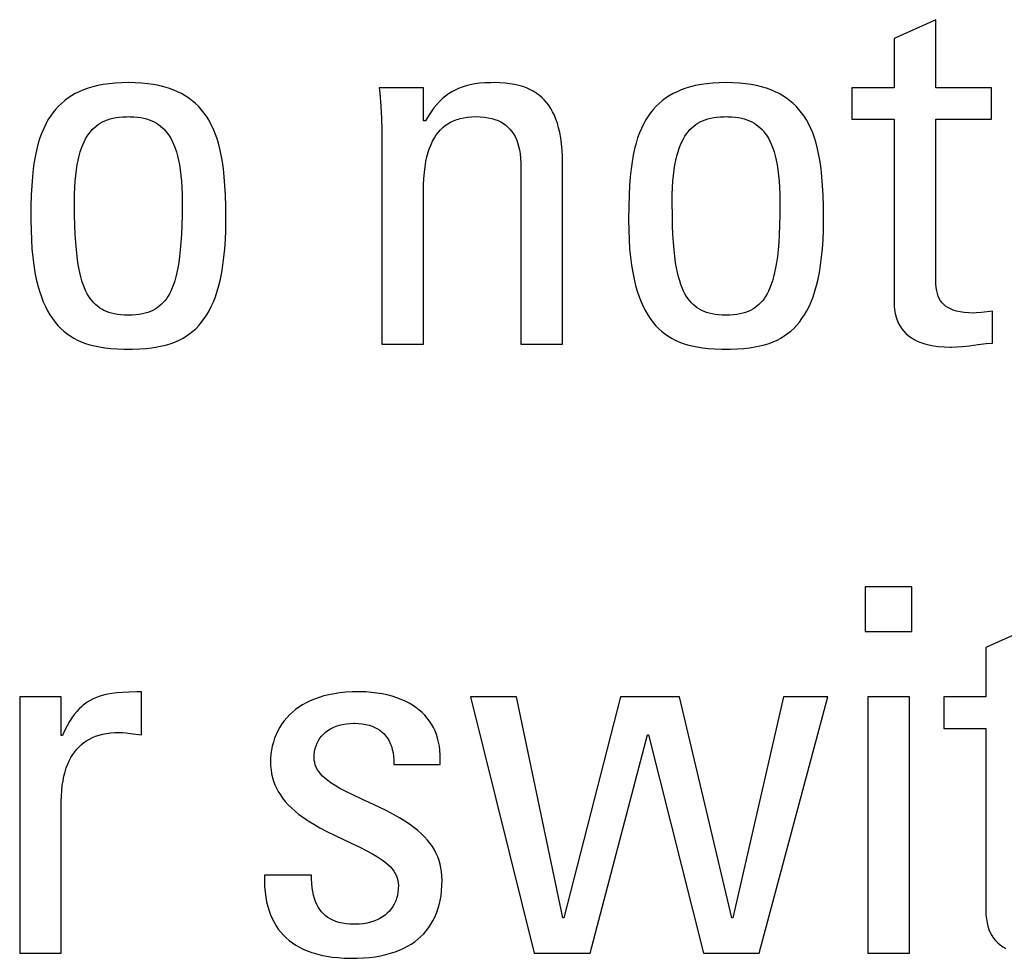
# Model space of a CAD drawing. Header units: millimetres. Extents: x -71 to 747, y -184 to 606.
# Tile 55 of 97: x 271.32 to 275.77, y 211.5 to 215.74. Entities that reach past the tile are written whole.
import ezdxf

# ---------------------------------------------------------------- set-up
doc = ezdxf.new("R2010")
doc.units = ezdxf.units.MM
doc.header["$LTSCALE"] = 30.734
doc.layers.get('0').update_dxf_attribs({"linetype": 'CONTINUOUS'})

msp = doc.modelspace()

# ---------------------------------------------------------------- linework, layer by layer
at = {"color": 7}
for p, q in [((275.4557, 215.738), (275.2676, 215.6532)), ((275.4557, 215.4308), (275.4557, 215.738)), ((275.2676, 215.6532), (275.2676, 215.4308)), ((271.5877, 215.4128), (271.5696, 215.4039)), ((271.6069, 215.4209), (271.5877, 215.4128)), ((271.6273, 215.4282), (271.6069, 215.4209)), ((271.6488, 215.4347), (271.6273, 215.4282)), ((271.6717, 215.4403), (271.6488, 215.4347)), ((271.696, 215.445), (271.6717, 215.4403)), ((271.7218, 215.4487), (271.696, 215.445)), ((271.7492, 215.4514), (271.7218, 215.4487)), ((271.7783, 215.4531), (271.7492, 215.4514)), ((271.8092, 215.4537), (271.7783, 215.4531)), ((271.8401, 215.4531), (271.8092, 215.4537)), ((271.8692, 215.4514), (271.8401, 215.4531)), ((271.8966, 215.4487), (271.8692, 215.4514)), ((271.9224, 215.445), (271.8966, 215.4487)), ((271.9467, 215.4403), (271.9224, 215.445)), ((271.9696, 215.4347), (271.9467, 215.4403)), ((271.9911, 215.4282), (271.9696, 215.4347)), ((272.0115, 215.4209), (271.9911, 215.4282)), ((272.0307, 215.4128), (272.0115, 215.4209)), ((272.0488, 215.4039), (272.0307, 215.4128)), ((273.1421, 215.4308), (272.9426, 215.4308)), ((272.9426, 215.4308), (272.9445, 215.4075)), ((273.1421, 215.2817), (273.1421, 215.4308)), ((273.2695, 215.4121), (273.2551, 215.403)), ((273.2845, 215.4202), (273.2695, 215.4121)), ((273.3002, 215.4274), (273.2845, 215.4202)), ((273.3168, 215.4337), (273.3002, 215.4274)), ((273.3344, 215.4392), (273.3168, 215.4337)), ((273.3532, 215.4438), (273.3344, 215.4392)), ((273.3734, 215.4476), (273.3532, 215.4438)), ((273.3954, 215.4505), (273.3734, 215.4476)), ((273.4194, 215.4525), (273.3954, 215.4505)), ((273.446, 215.4535), (273.4194, 215.4525)), ((273.4609, 215.4537), (273.446, 215.4535)), ((273.4865, 215.4531), (273.4609, 215.4537)), ((273.5103, 215.4515), (273.4865, 215.4531)), ((273.5325, 215.4489), (273.5103, 215.4515)), ((273.5532, 215.4453), (273.5325, 215.4489)), ((273.5725, 215.4409), (273.5532, 215.4453)), ((273.5905, 215.4356), (273.5725, 215.4409)), ((273.6073, 215.4295), (273.5905, 215.4356)), ((273.6231, 215.4225), (273.6073, 215.4295)), ((273.6378, 215.4148), (273.6231, 215.4225)), ((273.6448, 215.4106), (273.6378, 215.4148)), ((273.6516, 215.4063), (273.6448, 215.4106)), ((274.2872, 215.4128), (274.2691, 215.4039)), ((274.3064, 215.4209), (274.2872, 215.4128)), ((274.3268, 215.4282), (274.3064, 215.4209)), ((274.3483, 215.4347), (274.3268, 215.4282)), ((274.3712, 215.4403), (274.3483, 215.4347)), ((274.3955, 215.445), (274.3712, 215.4403)), ((274.4213, 215.4487), (274.3955, 215.445)), ((274.4487, 215.4514), (274.4213, 215.4487)), ((274.4778, 215.4531), (274.4487, 215.4514)), ((274.5087, 215.4537), (274.4778, 215.4531)), ((274.5396, 215.4531), (274.5087, 215.4537)), ((274.5687, 215.4514), (274.5396, 215.4531)), ((274.5961, 215.4487), (274.5687, 215.4514)), ((274.6219, 215.445), (274.5961, 215.4487)), ((274.6462, 215.4403), (274.6219, 215.445)), ((274.6691, 215.4347), (274.6462, 215.4403)), ((274.6906, 215.4282), (274.6691, 215.4347)), ((274.711, 215.4209), (274.6906, 215.4282)), ((274.7302, 215.4128), (274.711, 215.4209)), ((274.7483, 215.4039), (274.7302, 215.4128)), ((275.2676, 215.4308), (275.0773, 215.4308)), ((275.0773, 215.4308), (275.0773, 215.2886)), ((275.7079, 215.4308), (275.4557, 215.4308)), ((275.7079, 215.2886), (275.7079, 215.4308)), ((271.5211, 215.3722), (271.5067, 215.3599)), ((271.5363, 215.3835), (271.5211, 215.3722)), ((271.5525, 215.3941), (271.5363, 215.3835)), ((271.5696, 215.4039), (271.5525, 215.3941)), ((272.0659, 215.3941), (272.0488, 215.4039)), ((272.0821, 215.3835), (272.0659, 215.3941)), ((272.0973, 215.3722), (272.0821, 215.3835)), ((272.1117, 215.3599), (272.0973, 215.3722)), ((272.9445, 215.4075), (272.9489, 215.3472)), ((273.2147, 215.3689), (273.2018, 215.355)), ((273.2278, 215.3815), (273.2147, 215.3689)), ((273.2412, 215.3928), (273.2278, 215.3815)), ((273.2551, 215.403), (273.2412, 215.3928)), ((273.6645, 215.3969), (273.6516, 215.4063)), ((273.6765, 215.3868), (273.6645, 215.3969)), ((273.6877, 215.3758), (273.6765, 215.3868)), ((273.6982, 215.364), (273.6877, 215.3758)), ((274.2206, 215.3722), (274.2062, 215.3599)), ((274.2358, 215.3835), (274.2206, 215.3722)), ((274.252, 215.3941), (274.2358, 215.3835)), ((274.2691, 215.4039), (274.252, 215.3941)), ((274.7654, 215.3941), (274.7483, 215.4039)), ((274.7816, 215.3835), (274.7654, 215.3941)), ((274.7968, 215.3722), (274.7816, 215.3835)), ((274.8112, 215.3599), (274.7968, 215.3722)), ((271.4803, 215.3329), (271.4682, 215.3179)), ((271.4931, 215.3468), (271.4803, 215.3329)), ((271.5067, 215.3599), (271.4931, 215.3468)), ((272.1253, 215.3468), (272.1117, 215.3599)), ((272.1381, 215.3329), (272.1253, 215.3468)), ((272.1502, 215.3179), (272.1381, 215.3329)), ((272.9489, 215.3472), (272.9518, 215.2915)), ((273.1766, 215.3223), (273.164, 215.3031)), ((273.1891, 215.3395), (273.1766, 215.3223)), ((273.2018, 215.355), (273.1891, 215.3395)), ((273.708, 215.3512), (273.6982, 215.364)), ((273.7171, 215.3374), (273.708, 215.3512)), ((273.7255, 215.3225), (273.7171, 215.3374)), ((273.7333, 215.3064), (273.7255, 215.3225)), ((274.1798, 215.3329), (274.1677, 215.3179)), ((274.1926, 215.3468), (274.1798, 215.3329)), ((274.2062, 215.3599), (274.1926, 215.3468)), ((274.8248, 215.3468), (274.8112, 215.3599)), ((274.8376, 215.3329), (274.8248, 215.3468)), ((274.8497, 215.3179), (274.8376, 215.3329)), ((271.4462, 215.2849), (271.4361, 215.2667)), ((271.4569, 215.3019), (271.4462, 215.2849)), ((271.4682, 215.3179), (271.4569, 215.3019)), ((271.6927, 215.2764), (271.7034, 215.2815)), ((271.7034, 215.2815), (271.7148, 215.286)), ((271.7148, 215.286), (271.7269, 215.2899)), ((271.7269, 215.2899), (271.7397, 215.2931)), ((271.7397, 215.2931), (271.7534, 215.2958)), ((271.7534, 215.2958), (271.7681, 215.2978)), ((271.7681, 215.2978), (271.784, 215.2992)), ((271.784, 215.2992), (271.8011, 215.2999)), ((271.8011, 215.2999), (271.8092, 215.3)), ((271.8092, 215.3), (271.8172, 215.2999)), ((271.8172, 215.2999), (271.8344, 215.2992)), ((271.8344, 215.2992), (271.8502, 215.2978)), ((271.8502, 215.2978), (271.8649, 215.2958)), ((271.8649, 215.2958), (271.8786, 215.2931)), ((271.8786, 215.2931), (271.8914, 215.2899)), ((271.8914, 215.2899), (271.9035, 215.286)), ((271.9035, 215.286), (271.9149, 215.2815)), ((271.9149, 215.2815), (271.9256, 215.2764)), ((272.1615, 215.3019), (272.1502, 215.3179)), ((272.1722, 215.2849), (272.1615, 215.3019)), ((272.1823, 215.2667), (272.1722, 215.2849)), ((272.9518, 215.2915), (272.9535, 215.2394)), ((273.1513, 215.2817), (273.1421, 215.2817)), ((273.164, 215.3031), (273.1513, 215.2817)), ((273.2648, 215.2749), (273.2782, 215.2813)), ((273.2782, 215.2813), (273.2924, 215.2868)), ((273.2924, 215.2868), (273.2998, 215.2892)), ((273.2998, 215.2892), (273.3075, 215.2914)), ((273.3075, 215.2914), (273.3236, 215.2951)), ((273.3236, 215.2951), (273.3407, 215.2978)), ((273.3407, 215.2978), (273.3589, 215.2994)), ((273.3589, 215.2994), (273.3783, 215.3)), ((273.3783, 215.3), (273.3985, 215.2994)), ((273.3985, 215.2994), (273.4171, 215.2978)), ((273.4171, 215.2978), (273.4343, 215.2952)), ((273.4343, 215.2952), (273.4503, 215.2916)), ((273.4503, 215.2916), (273.465, 215.2872)), ((273.465, 215.2872), (273.4787, 215.282)), ((273.4787, 215.282), (273.4851, 215.279)), ((273.4851, 215.279), (273.4913, 215.2759)), ((273.7404, 215.2891), (273.7333, 215.3064)), ((273.7468, 215.2703), (273.7404, 215.2891)), ((274.1457, 215.2849), (274.1356, 215.2667)), ((274.1564, 215.3019), (274.1457, 215.2849)), ((274.1677, 215.3179), (274.1564, 215.3019)), ((274.3922, 215.2764), (274.4029, 215.2815)), ((274.4029, 215.2815), (274.4143, 215.286)), ((274.4143, 215.286), (274.4264, 215.2899)), ((274.4264, 215.2899), (274.4392, 215.2931)), ((274.4392, 215.2931), (274.4529, 215.2958)), ((274.4529, 215.2958), (274.4676, 215.2978)), ((274.4676, 215.2978), (274.4835, 215.2992)), ((274.4835, 215.2992), (274.5006, 215.2999)), ((274.5006, 215.2999), (274.5087, 215.3)), ((274.5087, 215.3), (274.5168, 215.2999)), ((274.5168, 215.2999), (274.5339, 215.2992)), ((274.5339, 215.2992), (274.5498, 215.2978)), ((274.5498, 215.2978), (274.5645, 215.2958)), ((274.5645, 215.2958), (274.5782, 215.2931)), ((274.5782, 215.2931), (274.591, 215.2899)), ((274.591, 215.2899), (274.6031, 215.286)), ((274.6031, 215.286), (274.6145, 215.2815)), ((274.6145, 215.2815), (274.6252, 215.2764)), ((274.861, 215.3019), (274.8497, 215.3179)), ((274.8717, 215.2849), (274.861, 215.3019)), ((274.8818, 215.2667), (274.8717, 215.2849)), ((275.0773, 215.2886), (275.2676, 215.2886)), ((275.2676, 215.2886), (275.2676, 214.4654)), ((275.4557, 215.2886), (275.7079, 215.2886)), ((275.4557, 214.5664), (275.4557, 215.2886)), ((271.4267, 215.2472), (271.418, 215.2264)), ((271.4361, 215.2667), (271.4267, 215.2472)), ((271.6382, 215.232), (271.6422, 215.2368)), ((271.6422, 215.2368), (271.6462, 215.2413)), ((271.6462, 215.2413), (271.6547, 215.2497)), ((271.6547, 215.2497), (271.6635, 215.2574)), ((271.6635, 215.2574), (271.6727, 215.2644)), ((271.6727, 215.2644), (271.6824, 215.2707)), ((271.6824, 215.2707), (271.6927, 215.2764)), ((271.9256, 215.2764), (271.9359, 215.2707)), ((271.9359, 215.2707), (271.9456, 215.2644)), ((271.9456, 215.2644), (271.9548, 215.2574)), ((271.9548, 215.2574), (271.9636, 215.2497)), ((271.9636, 215.2497), (271.9721, 215.2413)), ((271.9721, 215.2413), (271.9761, 215.2368)), ((271.9761, 215.2368), (271.9801, 215.2321)), ((272.1917, 215.2472), (272.1823, 215.2667)), ((272.2004, 215.2264), (272.1917, 215.2472)), ((272.9535, 215.2394), (272.9541, 215.19)), ((273.2092, 215.2293), (273.219, 215.2403)), ((273.219, 215.2403), (273.2294, 215.2503)), ((273.2294, 215.2503), (273.2405, 215.2594)), ((273.2405, 215.2594), (273.2523, 215.2676)), ((273.2523, 215.2676), (273.2648, 215.2749)), ((273.4913, 215.2759), (273.503, 215.269)), ((273.503, 215.269), (273.5138, 215.2613)), ((273.5138, 215.2613), (273.5237, 215.2528)), ((273.5237, 215.2528), (273.5328, 215.2435)), ((273.5328, 215.2435), (273.5411, 215.2333)), ((273.5411, 215.2333), (273.5487, 215.2222)), ((273.7525, 215.2499), (273.7468, 215.2703)), ((273.7575, 215.2279), (273.7525, 215.2499)), ((274.1262, 215.2472), (274.1175, 215.2264)), ((274.1356, 215.2667), (274.1262, 215.2472)), ((274.3377, 215.232), (274.3417, 215.2368)), ((274.3417, 215.2368), (274.3457, 215.2413)), ((274.3457, 215.2413), (274.3542, 215.2497)), ((274.3542, 215.2497), (274.363, 215.2574)), ((274.363, 215.2574), (274.3722, 215.2644)), ((274.3722, 215.2644), (274.3819, 215.2707)), ((274.3819, 215.2707), (274.3922, 215.2764)), ((274.6252, 215.2764), (274.6355, 215.2707)), ((274.6355, 215.2707), (274.6452, 215.2644)), ((274.6452, 215.2644), (274.6544, 215.2574)), ((274.6544, 215.2574), (274.6632, 215.2497)), ((274.6632, 215.2497), (274.6717, 215.2413)), ((274.6717, 215.2413), (274.6757, 215.2368)), ((274.6757, 215.2368), (274.6797, 215.232)), ((274.8912, 215.2472), (274.8818, 215.2667)), ((274.8999, 215.2264), (274.8912, 215.2472)), ((271.4099, 215.204), (271.4025, 215.18)), ((271.418, 215.2264), (271.4099, 215.204)), ((271.6097, 215.1863), (271.6162, 215.1992)), ((271.6162, 215.1992), (271.6232, 215.2111)), ((271.6232, 215.2111), (271.6305, 215.222)), ((271.6305, 215.222), (271.6382, 215.232)), ((271.9801, 215.2321), (271.9878, 215.222)), ((271.9878, 215.222), (271.9951, 215.2111)), ((271.9951, 215.2111), (272.002, 215.1992)), ((272.002, 215.1992), (272.0086, 215.1863)), ((272.2085, 215.204), (272.2004, 215.2264)), ((272.2159, 215.18), (272.2085, 215.204)), ((272.9541, 215.19), (272.9541, 214.2727)), ((273.1761, 215.1742), (273.1834, 215.1898)), ((273.1834, 215.1898), (273.1914, 215.2041)), ((273.1914, 215.2041), (273.2, 215.2172)), ((273.2, 215.2172), (273.2092, 215.2293)), ((273.5487, 215.2222), (273.5556, 215.2101)), ((273.5556, 215.2101), (273.5618, 215.197)), ((273.5618, 215.197), (273.5672, 215.1827)), ((273.7618, 215.2039), (273.7575, 215.2279)), ((273.7653, 215.1778), (273.7618, 215.2039)), ((274.1094, 215.204), (274.102, 215.18)), ((274.1175, 215.2264), (274.1094, 215.204)), ((274.3092, 215.1863), (274.3158, 215.1992)), ((274.3158, 215.1992), (274.3227, 215.2111)), ((274.3227, 215.2111), (274.33, 215.222)), ((274.33, 215.222), (274.3377, 215.232)), ((274.6797, 215.232), (274.6874, 215.222)), ((274.6874, 215.222), (274.6947, 215.2111)), ((274.6947, 215.2111), (274.7016, 215.1992)), ((274.7016, 215.1992), (274.7082, 215.1863)), ((274.908, 215.204), (274.8999, 215.2264)), ((274.9154, 215.18), (274.908, 215.204)), ((271.3958, 215.1542), (271.3898, 215.1264)), ((271.4025, 215.18), (271.3958, 215.1542)), ((271.5922, 215.1405), (271.5976, 215.157)), ((271.5976, 215.157), (271.6035, 215.1722)), ((271.6035, 215.1722), (271.6097, 215.1863)), ((272.0086, 215.1863), (272.0148, 215.1723)), ((272.0148, 215.1723), (272.0207, 215.157)), ((272.0207, 215.157), (272.0261, 215.1406)), ((272.2226, 215.1542), (272.2159, 215.18)), ((272.2286, 215.1264), (272.2226, 215.1542)), ((273.1633, 215.1389), (273.1694, 215.1573)), ((273.1694, 215.1573), (273.1761, 215.1742)), ((273.5672, 215.1827), (273.5719, 215.1672)), ((273.5719, 215.1672), (273.5758, 215.1504)), ((273.5758, 215.1504), (273.5788, 215.132)), ((273.7679, 215.1492), (273.7653, 215.1778)), ((273.7696, 215.1179), (273.7679, 215.1492)), ((274.0953, 215.1542), (274.0893, 215.1264)), ((274.102, 215.18), (274.0953, 215.1542)), ((274.2917, 215.1405), (274.2971, 215.157)), ((274.2971, 215.157), (274.303, 215.1722)), ((274.303, 215.1722), (274.3092, 215.1863)), ((274.7082, 215.1863), (274.7144, 215.1722)), ((274.7144, 215.1722), (274.7203, 215.157)), ((274.7203, 215.157), (274.7257, 215.1405)), ((274.9221, 215.1542), (274.9154, 215.18)), ((274.9281, 215.1264), (274.9221, 215.1542)), ((271.3898, 215.1264), (271.3845, 215.0963)), ((271.5785, 215.0823), (271.5826, 215.1033)), ((271.5826, 215.1033), (271.5872, 215.1227)), ((271.5872, 215.1227), (271.5922, 215.1405)), ((272.0261, 215.1406), (272.0311, 215.1227)), ((272.0311, 215.1227), (272.0357, 215.1033)), ((272.0357, 215.1033), (272.0398, 215.0823)), ((272.2339, 215.0963), (272.2286, 215.1264)), ((273.1532, 215.0974), (273.1579, 215.119)), ((273.1579, 215.119), (273.1633, 215.1389)), ((273.5788, 215.132), (273.581, 215.112)), ((273.581, 215.112), (273.5822, 215.0903)), ((273.7704, 215.0834), (273.7696, 215.1179)), ((274.0893, 215.1264), (274.084, 215.0963)), ((274.278, 215.0823), (274.2821, 215.1033)), ((274.2821, 215.1033), (274.2867, 215.1227)), ((274.2867, 215.1227), (274.2917, 215.1405)), ((274.7257, 215.1405), (274.7307, 215.1227)), ((274.7307, 215.1227), (274.7353, 215.1033)), ((274.7353, 215.1033), (274.7394, 215.0823)), ((274.9334, 215.0963), (274.9281, 215.1264)), ((271.3799, 215.0636), (271.376, 215.0279)), ((271.3845, 215.0963), (271.3799, 215.0636)), ((271.5719, 215.0349), (271.5749, 215.0595)), ((271.5749, 215.0595), (271.5785, 215.0823)), ((272.0398, 215.0823), (272.0434, 215.0595)), ((272.0434, 215.0595), (272.0464, 215.0349)), ((272.2385, 215.0636), (272.2339, 215.0963)), ((272.2423, 215.0279), (272.2385, 215.0636)), ((273.1462, 215.0483), (273.1493, 215.0739)), ((273.1493, 215.0739), (273.1532, 215.0974)), ((273.5822, 215.0903), (273.5824, 215.0753)), ((273.5824, 215.0753), (273.5824, 214.2727)), ((273.7704, 214.2727), (273.7704, 215.0834)), ((274.0794, 215.0636), (274.0755, 215.0279)), ((274.084, 215.0963), (274.0794, 215.0636)), ((274.2714, 215.0349), (274.2744, 215.0595)), ((274.2744, 215.0595), (274.278, 215.0823)), ((274.7394, 215.0823), (274.743, 215.0595)), ((274.743, 215.0595), (274.746, 215.0349)), ((274.938, 215.0636), (274.9334, 215.0963)), ((274.9418, 215.0279), (274.938, 215.0636)), ((271.376, 215.0279), (271.373, 214.9886)), ((271.5694, 215.0083), (271.5719, 215.0349)), ((272.0464, 215.0349), (272.0489, 215.0083)), ((272.2454, 214.9886), (272.2423, 215.0279)), ((273.1425, 214.9901), (273.1439, 215.0205)), ((273.1439, 215.0205), (273.1462, 215.0483)), ((274.0755, 215.0279), (274.0725, 214.9886)), ((274.2689, 215.0083), (274.2714, 215.0349)), ((274.746, 215.0349), (274.7485, 215.0083)), ((274.9449, 214.9886), (274.9418, 215.0279)), ((271.373, 214.9886), (271.3708, 214.9449)), ((271.5665, 214.9484), (271.5676, 214.9795)), ((271.5676, 214.9795), (271.5694, 215.0083)), ((272.0489, 215.0083), (272.0507, 214.9795)), ((272.0507, 214.9795), (272.0518, 214.9484)), ((272.2476, 214.9449), (272.2454, 214.9886)), ((273.1421, 214.9584), (273.1425, 214.9901)), ((274.0725, 214.9886), (274.0703, 214.9449)), ((274.266, 214.9484), (274.2671, 214.9795)), ((274.2671, 214.9795), (274.2689, 215.0083)), ((274.7485, 215.0083), (274.7503, 214.9795)), ((274.7503, 214.9795), (274.7514, 214.9484)), ((274.9471, 214.9449), (274.9449, 214.9886)), ((271.3708, 214.9449), (271.3694, 214.8953)), ((271.5661, 214.9148), (271.5665, 214.9484)), ((272.0518, 214.9484), (272.0522, 214.9148)), ((272.249, 214.8953), (272.2476, 214.9449)), ((273.1421, 214.2727), (273.1421, 214.9584)), ((274.0703, 214.9449), (274.0689, 214.8953)), ((274.2656, 214.9148), (274.266, 214.9484)), ((274.7514, 214.9484), (274.7518, 214.9148)), ((274.9485, 214.8953), (274.9471, 214.9449)), ((271.3694, 214.8953), (271.3689, 214.8373)), ((271.5661, 214.9076), (271.5661, 214.9148)), ((271.5666, 214.8548), (271.5661, 214.9076)), ((272.0522, 214.9078), (272.0517, 214.855)), ((272.0522, 214.9148), (272.0522, 214.9078)), ((272.2495, 214.8373), (272.249, 214.8953)), ((274.0689, 214.8953), (274.0684, 214.8373)), ((274.2656, 214.9076), (274.2656, 214.9148)), ((274.2661, 214.8549), (274.2656, 214.9076)), ((274.7518, 214.9076), (274.7513, 214.8549)), ((274.7518, 214.9148), (274.7518, 214.9076)), ((274.949, 214.8373), (274.9485, 214.8953)), ((271.3689, 214.8373), (271.3689, 214.8345)), ((271.3689, 214.8345), (271.3695, 214.7875)), ((271.5677, 214.8084), (271.5666, 214.8548)), ((272.0517, 214.855), (272.0506, 214.8086)), ((272.2489, 214.7875), (272.2495, 214.8345)), ((272.2495, 214.8345), (272.2495, 214.8373)), ((274.0684, 214.8373), (274.0684, 214.8345)), ((274.0684, 214.8345), (274.069, 214.7875)), ((274.2672, 214.8085), (274.2661, 214.8549)), ((274.7513, 214.8549), (274.7502, 214.8085)), ((274.9484, 214.7875), (274.949, 214.8345)), ((274.949, 214.8345), (274.949, 214.8373)), ((271.5694, 214.7674), (271.5677, 214.8084)), ((272.0506, 214.8086), (272.0489, 214.7675)), ((274.2689, 214.7674), (274.2672, 214.8085)), ((274.7502, 214.8085), (274.7485, 214.7674)), ((271.3695, 214.7875), (271.3711, 214.7438)), ((271.3711, 214.7438), (271.3738, 214.703)), ((271.5716, 214.7308), (271.5694, 214.7674)), ((272.0489, 214.7675), (272.0467, 214.7309)), ((272.2446, 214.703), (272.2473, 214.7438)), ((272.2473, 214.7438), (272.2489, 214.7875)), ((274.069, 214.7875), (274.0706, 214.7438)), ((274.0706, 214.7438), (274.0733, 214.703)), ((274.2711, 214.7308), (274.2689, 214.7674)), ((274.7485, 214.7674), (274.7463, 214.7308)), ((274.9441, 214.703), (274.9468, 214.7438)), ((274.9468, 214.7438), (274.9484, 214.7875)), ((271.3738, 214.703), (271.3775, 214.665)), ((271.5744, 214.6979), (271.5716, 214.7308)), ((272.0467, 214.7309), (272.0439, 214.698)), ((272.2409, 214.665), (272.2446, 214.703)), ((274.0733, 214.703), (274.077, 214.665)), ((274.2739, 214.698), (274.2711, 214.7308)), ((274.7463, 214.7308), (274.7435, 214.698)), ((274.9404, 214.665), (274.9441, 214.703)), ((271.3775, 214.665), (271.382, 214.6296)), ((271.5776, 214.6684), (271.5744, 214.6979)), ((271.5812, 214.6418), (271.5776, 214.6684)), ((272.0407, 214.6685), (272.0371, 214.6418)), ((272.0439, 214.698), (272.0407, 214.6685)), ((272.2364, 214.6296), (272.2409, 214.665)), ((274.077, 214.665), (274.0815, 214.6296)), ((274.2771, 214.6685), (274.2739, 214.698)), ((274.2808, 214.6418), (274.2771, 214.6685)), ((274.7403, 214.6685), (274.7366, 214.6418)), ((274.7435, 214.698), (274.7403, 214.6685)), ((274.9359, 214.6296), (274.9404, 214.665)), ((271.382, 214.6296), (271.3874, 214.5967)), ((271.5853, 214.6176), (271.5812, 214.6418)), ((271.5898, 214.5957), (271.5853, 214.6176)), ((272.033, 214.6177), (272.0286, 214.5958)), ((272.0371, 214.6418), (272.033, 214.6177)), ((272.231, 214.5967), (272.2364, 214.6296)), ((274.0815, 214.6296), (274.0869, 214.5967)), ((274.2848, 214.6177), (274.2808, 214.6418)), ((274.2893, 214.5958), (274.2848, 214.6177)), ((274.7326, 214.6177), (274.7281, 214.5958)), ((274.7366, 214.6418), (274.7326, 214.6177)), ((274.9305, 214.5967), (274.9359, 214.6296)), ((271.3874, 214.5967), (271.3935, 214.5661)), ((271.3935, 214.5661), (271.4004, 214.5376)), ((271.5946, 214.5758), (271.5898, 214.5957)), ((271.5997, 214.5577), (271.5946, 214.5758)), ((272.0237, 214.5759), (272.0186, 214.5577)), ((272.0286, 214.5958), (272.0237, 214.5759)), ((272.218, 214.5377), (272.2249, 214.5661)), ((272.2249, 214.5661), (272.231, 214.5967)), ((274.0869, 214.5967), (274.093, 214.5661)), ((274.093, 214.5661), (274.0999, 214.5377)), ((274.2941, 214.5759), (274.2893, 214.5958)), ((274.2993, 214.5577), (274.2941, 214.5759)), ((274.7233, 214.5759), (274.7181, 214.5577)), ((274.7281, 214.5958), (274.7233, 214.5759)), ((274.9175, 214.5376), (274.9244, 214.5661)), ((274.9244, 214.5661), (274.9305, 214.5967)), ((275.4563, 214.5455), (275.4557, 214.5664)), ((271.4004, 214.5376), (271.408, 214.5112)), ((271.6052, 214.5412), (271.5997, 214.5577)), ((271.6111, 214.5261), (271.6052, 214.5412)), ((271.6172, 214.5123), (271.6111, 214.5261)), ((272.0073, 214.5261), (272.0011, 214.5123)), ((272.0131, 214.5412), (272.0073, 214.5261)), ((272.0186, 214.5577), (272.0131, 214.5412)), ((272.2104, 214.5112), (272.218, 214.5377)), ((274.0999, 214.5377), (274.1075, 214.5112)), ((274.3048, 214.5412), (274.2993, 214.5577)), ((274.3106, 214.5261), (274.3048, 214.5412)), ((274.3167, 214.5123), (274.3106, 214.5261)), ((274.7068, 214.5261), (274.7007, 214.5123)), ((274.7126, 214.5412), (274.7068, 214.5261)), ((274.7181, 214.5577), (274.7126, 214.5412)), ((274.9099, 214.5112), (274.9175, 214.5376)), ((275.4577, 214.5284), (275.4563, 214.5455)), ((275.4599, 214.5136), (275.4577, 214.5284)), ((271.408, 214.5112), (271.4162, 214.4866)), ((271.4162, 214.4866), (271.4251, 214.4637)), ((271.6237, 214.4997), (271.6172, 214.5123)), ((271.6305, 214.4881), (271.6237, 214.4997)), ((271.6376, 214.4775), (271.6305, 214.4881)), ((271.6451, 214.4679), (271.6376, 214.4775)), ((271.9807, 214.4776), (271.9732, 214.4679)), ((271.9878, 214.4881), (271.9807, 214.4776)), ((271.9946, 214.4997), (271.9878, 214.4881)), ((272.0011, 214.5123), (271.9946, 214.4997)), ((272.1933, 214.4638), (272.2022, 214.4866)), ((272.2022, 214.4866), (272.2104, 214.5112)), ((274.1075, 214.5112), (274.1157, 214.4866)), ((274.1157, 214.4866), (274.1246, 214.4638)), ((274.3232, 214.4997), (274.3167, 214.5123)), ((274.33, 214.4881), (274.3232, 214.4997)), ((274.3372, 214.4776), (274.33, 214.4881)), ((274.3446, 214.4679), (274.3372, 214.4776)), ((274.6802, 214.4776), (274.6728, 214.4679)), ((274.6874, 214.4881), (274.6802, 214.4776)), ((274.6942, 214.4997), (274.6874, 214.4881)), ((274.7007, 214.5123), (274.6942, 214.4997)), ((274.8928, 214.4637), (274.9017, 214.4866)), ((274.9017, 214.4866), (274.9099, 214.5112)), ((275.463, 214.5005), (275.4599, 214.5136)), ((275.467, 214.4887), (275.463, 214.5005)), ((275.4718, 214.4781), (275.467, 214.4887)), ((275.4775, 214.4684), (275.4718, 214.4781)), ((271.4251, 214.4637), (271.4345, 214.4425)), ((271.4345, 214.4425), (271.4446, 214.4228)), ((271.653, 214.459), (271.6451, 214.4679)), ((271.6612, 214.4509), (271.653, 214.459)), ((271.6699, 214.4434), (271.6612, 214.4509)), ((271.6791, 214.4367), (271.6699, 214.4434)), ((271.6888, 214.4306), (271.6791, 214.4367)), ((271.9392, 214.4367), (271.9296, 214.4306)), ((271.9484, 214.4434), (271.9392, 214.4367)), ((271.9571, 214.4509), (271.9484, 214.4434)), ((271.9654, 214.459), (271.9571, 214.4509)), ((271.9732, 214.4679), (271.9654, 214.459)), ((272.1738, 214.4228), (272.1839, 214.4425)), ((272.1839, 214.4425), (272.1933, 214.4638)), ((274.1246, 214.4638), (274.134, 214.4425)), ((274.134, 214.4425), (274.1441, 214.4228)), ((274.3525, 214.459), (274.3446, 214.4679)), ((274.3608, 214.4509), (274.3525, 214.459)), ((274.3695, 214.4434), (274.3608, 214.4509)), ((274.3786, 214.4367), (274.3695, 214.4434)), ((274.3883, 214.4306), (274.3786, 214.4367)), ((274.6388, 214.4367), (274.6291, 214.4306)), ((274.6479, 214.4434), (274.6388, 214.4367)), ((274.6566, 214.4509), (274.6479, 214.4434)), ((274.6649, 214.459), (274.6566, 214.4509)), ((274.6728, 214.4679), (274.6649, 214.459)), ((274.8733, 214.4228), (274.8834, 214.4425)), ((274.8834, 214.4425), (274.8928, 214.4637)), ((275.2676, 214.4654), (275.2682, 214.4457)), ((275.2682, 214.4457), (275.27, 214.4275)), ((275.4841, 214.4595), (275.4775, 214.4684)), ((275.4918, 214.4514), (275.4841, 214.4595)), ((275.5005, 214.444), (275.4918, 214.4514)), ((275.5105, 214.4373), (275.5005, 214.444)), ((275.516, 214.4342), (275.5105, 214.4373)), ((275.5219, 214.4313), (275.516, 214.4342)), ((271.4446, 214.4228), (271.4552, 214.4045)), ((271.4552, 214.4045), (271.4665, 214.3875)), ((271.4665, 214.3875), (271.4783, 214.3718)), ((271.699, 214.4251), (271.6888, 214.4306)), ((271.7098, 214.4202), (271.699, 214.4251)), ((271.7212, 214.416), (271.7098, 214.4202)), ((271.7335, 214.4123), (271.7212, 214.416)), ((271.7465, 214.4092), (271.7335, 214.4123)), ((271.7605, 214.4068), (271.7465, 214.4092)), ((271.7755, 214.405), (271.7605, 214.4068)), ((271.7917, 214.4039), (271.7755, 214.405)), ((271.8092, 214.4035), (271.7917, 214.4039)), ((271.8267, 214.4039), (271.8092, 214.4035)), ((271.8429, 214.405), (271.8267, 214.4039)), ((271.8579, 214.4068), (271.8429, 214.405)), ((271.8719, 214.4092), (271.8579, 214.4068)), ((271.8849, 214.4123), (271.8719, 214.4092)), ((271.8971, 214.416), (271.8849, 214.4123)), ((271.9086, 214.4203), (271.8971, 214.416)), ((271.9194, 214.4251), (271.9086, 214.4203)), ((271.9296, 214.4306), (271.9194, 214.4251)), ((272.1401, 214.3718), (272.1519, 214.3875)), ((272.1519, 214.3875), (272.1632, 214.4045)), ((272.1632, 214.4045), (272.1738, 214.4228)), ((274.1441, 214.4228), (274.1547, 214.4045)), ((274.1547, 214.4045), (274.166, 214.3875)), ((274.166, 214.3875), (274.1778, 214.3718)), ((274.3985, 214.4251), (274.3883, 214.4306)), ((274.4093, 214.4203), (274.3985, 214.4251)), ((274.4208, 214.416), (274.4093, 214.4203)), ((274.433, 214.4123), (274.4208, 214.416)), ((274.446, 214.4092), (274.433, 214.4123)), ((274.46, 214.4068), (274.446, 214.4092)), ((274.475, 214.405), (274.46, 214.4068)), ((274.4912, 214.4039), (274.475, 214.405)), ((274.5087, 214.4035), (274.4912, 214.4039)), ((274.5262, 214.4039), (274.5087, 214.4035)), ((274.5424, 214.405), (274.5262, 214.4039)), ((274.5574, 214.4068), (274.5424, 214.405)), ((274.5714, 214.4092), (274.5574, 214.4068)), ((274.5844, 214.4123), (274.5714, 214.4092)), ((274.5966, 214.416), (274.5844, 214.4123)), ((274.6081, 214.4203), (274.5966, 214.416)), ((274.6189, 214.4251), (274.6081, 214.4203)), ((274.6291, 214.4306), (274.6189, 214.4251)), ((274.8396, 214.3718), (274.8514, 214.3875)), ((274.8514, 214.3875), (274.8627, 214.4045)), ((274.8627, 214.4045), (274.8733, 214.4228)), ((275.27, 214.4275), (275.2729, 214.4105)), ((275.2729, 214.4105), (275.2768, 214.3947)), ((275.2768, 214.3947), (275.2818, 214.38)), ((275.5347, 214.426), (275.5219, 214.4313)), ((275.5492, 214.4215), (275.5347, 214.426)), ((275.5656, 214.4178), (275.5492, 214.4215)), ((275.5839, 214.415), (275.5656, 214.4178)), ((275.6046, 214.4133), (275.5839, 214.415)), ((275.6277, 214.4127), (275.6046, 214.4133)), ((275.639, 214.4133), (275.6277, 214.4127)), ((275.6623, 214.4158), (275.639, 214.4133)), ((275.7125, 214.4218), (275.6623, 214.4158)), ((275.7125, 214.2773), (275.7125, 214.4218)), ((271.4783, 214.3718), (271.4907, 214.3572)), ((271.4907, 214.3572), (271.5037, 214.3437)), ((271.5037, 214.3437), (271.5173, 214.3313)), ((272.1011, 214.3313), (272.1147, 214.3437)), ((272.1147, 214.3437), (272.1277, 214.3572)), ((272.1277, 214.3572), (272.1401, 214.3718)), ((274.1778, 214.3718), (274.1902, 214.3572)), ((274.1902, 214.3572), (274.2032, 214.3437)), ((274.2032, 214.3437), (274.2168, 214.3313)), ((274.8006, 214.3313), (274.8142, 214.3437)), ((274.8142, 214.3437), (274.8272, 214.3572)), ((274.8272, 214.3572), (274.8396, 214.3718)), ((275.2818, 214.38), (275.2877, 214.3663)), ((275.2877, 214.3663), (275.2946, 214.3535)), ((275.2946, 214.3535), (275.3025, 214.3416)), ((271.5173, 214.3313), (271.5316, 214.3199)), ((271.5316, 214.3199), (271.5466, 214.3094)), ((271.5466, 214.3094), (271.5624, 214.2998)), ((271.5624, 214.2998), (271.579, 214.291)), ((272.0393, 214.291), (272.056, 214.2998)), ((272.056, 214.2998), (272.0718, 214.3094)), ((272.0718, 214.3094), (272.0868, 214.3199)), ((272.0868, 214.3199), (272.1011, 214.3313)), ((274.2168, 214.3313), (274.2311, 214.3199)), ((274.2311, 214.3199), (274.2461, 214.3094)), ((274.2461, 214.3094), (274.2619, 214.2998)), ((274.2619, 214.2998), (274.2786, 214.291)), ((274.7389, 214.291), (274.7555, 214.2998)), ((274.7555, 214.2998), (274.7713, 214.3094)), ((274.7713, 214.3094), (274.7863, 214.3199)), ((274.7863, 214.3199), (274.8006, 214.3313)), ((275.3025, 214.3416), (275.3113, 214.3305)), ((275.3113, 214.3305), (275.3213, 214.3201)), ((275.3213, 214.3201), (275.3323, 214.3106)), ((275.3323, 214.3106), (275.3444, 214.3017)), ((275.3444, 214.3017), (275.3577, 214.2936)), ((271.579, 214.291), (271.5966, 214.2831)), ((271.5966, 214.2831), (271.6152, 214.276)), ((271.6152, 214.276), (271.635, 214.2698)), ((271.635, 214.2698), (271.6561, 214.2643)), ((271.6561, 214.2643), (271.6787, 214.2597)), ((271.6787, 214.2597), (271.703, 214.2559)), ((271.703, 214.2559), (271.7294, 214.253)), ((271.889, 214.253), (271.9154, 214.2559)), ((271.9154, 214.2559), (271.9397, 214.2597)), ((271.9397, 214.2597), (271.9623, 214.2643)), ((271.9623, 214.2643), (271.9833, 214.2698)), ((271.9833, 214.2698), (272.0031, 214.276)), ((272.0031, 214.276), (272.0218, 214.2831)), ((272.0218, 214.2831), (272.0393, 214.291)), ((272.9541, 214.2727), (273.1421, 214.2727)), ((273.5824, 214.2727), (273.7704, 214.2727)), ((274.2786, 214.291), (274.2961, 214.2831)), ((274.2961, 214.2831), (274.3148, 214.276)), ((274.3148, 214.276), (274.3345, 214.2698)), ((274.3345, 214.2698), (274.3556, 214.2643)), ((274.3556, 214.2643), (274.3782, 214.2597)), ((274.3782, 214.2597), (274.4025, 214.2559)), ((274.4025, 214.2559), (274.4289, 214.253)), ((274.5885, 214.253), (274.6149, 214.2559)), ((274.6149, 214.2559), (274.6392, 214.2597)), ((274.6392, 214.2597), (274.6618, 214.2643)), ((274.6618, 214.2643), (274.6829, 214.2698)), ((274.6829, 214.2698), (274.7027, 214.276)), ((274.7027, 214.276), (274.7213, 214.2831)), ((274.7213, 214.2831), (274.7389, 214.291)), ((275.3577, 214.2936), (275.3723, 214.2863)), ((275.3723, 214.2863), (275.3883, 214.2797)), ((275.3883, 214.2797), (275.4059, 214.2739)), ((275.4059, 214.2739), (275.425, 214.269)), ((275.425, 214.269), (275.4459, 214.265)), ((275.4459, 214.265), (275.4688, 214.2619)), ((275.4688, 214.2619), (275.4936, 214.2599)), ((275.4936, 214.2599), (275.5207, 214.259)), ((275.5207, 214.259), (275.5268, 214.259)), ((275.5268, 214.259), (275.5501, 214.2596)), ((275.5501, 214.2596), (275.5763, 214.2615)), ((275.5763, 214.2615), (275.6076, 214.2649)), ((275.6076, 214.2649), (275.6473, 214.2701)), ((275.6473, 214.2701), (275.6839, 214.2746)), ((275.6839, 214.2746), (275.7125, 214.2773)), ((271.7294, 214.253), (271.7581, 214.251)), ((271.7581, 214.251), (271.7899, 214.2499)), ((271.7899, 214.2499), (271.8092, 214.2498)), ((271.8092, 214.2498), (271.8285, 214.2499)), ((271.8285, 214.2499), (271.8603, 214.251)), ((271.8603, 214.251), (271.889, 214.253)), ((274.4289, 214.253), (274.4576, 214.251)), ((274.4576, 214.251), (274.4894, 214.2499)), ((274.4894, 214.2499), (274.5087, 214.2498)), ((274.5087, 214.2498), (274.528, 214.2499)), ((274.528, 214.2499), (274.5598, 214.251)), ((274.5598, 214.251), (274.5885, 214.253)), ((275.3479, 213.1767), (275.137, 213.1767)), ((275.137, 213.1767), (275.137, 212.9749)), ((275.3479, 212.9749), (275.3479, 213.1767)), ((275.137, 212.9749), (275.3479, 212.9749)), ((275.87, 212.9864), (275.6819, 212.9015)), ((275.6819, 212.9015), (275.6819, 212.6791)), ((271.7827, 212.6995), (271.7575, 212.6973)), ((271.8119, 212.7011), (271.7827, 212.6995)), ((271.8469, 212.7019), (271.8119, 212.7011)), ((271.8688, 212.702), (271.8469, 212.7019)), ((271.8688, 212.5071), (271.8688, 212.702)), ((272.7918, 212.6997), (272.7649, 212.697)), ((272.8203, 212.7014), (272.7918, 212.6997)), ((272.8502, 212.702), (272.8203, 212.7014)), ((272.8546, 212.702), (272.8502, 212.702)), ((272.8813, 212.7012), (272.8546, 212.702)), ((272.9071, 212.6994), (272.8813, 212.7012)), ((272.932, 212.6965), (272.9071, 212.6994)), ((271.5064, 212.6791), (271.3184, 212.6791)), ((271.3184, 212.6791), (271.3184, 211.5211)), ((271.5064, 212.5048), (271.5064, 212.6791)), ((271.6238, 212.6546), (271.6113, 212.6457)), ((271.6368, 212.6626), (271.6238, 212.6546)), ((271.6506, 212.6697), (271.6368, 212.6626)), ((271.6651, 212.6761), (271.6506, 212.6697)), ((271.6806, 212.6817), (271.6651, 212.6761)), ((271.6972, 212.6866), (271.6806, 212.6817)), ((271.7154, 212.6909), (271.6972, 212.6866)), ((271.7353, 212.6944), (271.7154, 212.6909)), ((271.7575, 212.6973), (271.7353, 212.6944)), ((272.6307, 212.6614), (272.6125, 212.6526)), ((272.65, 212.6695), (272.6307, 212.6614)), ((272.6705, 212.6767), (272.65, 212.6695)), ((272.6922, 212.6831), (272.6705, 212.6767)), ((272.7151, 212.6887), (272.6922, 212.6831)), ((272.7393, 212.6933), (272.7151, 212.6887)), ((272.7649, 212.697), (272.7393, 212.6933)), ((272.9559, 212.6926), (272.932, 212.6965)), ((272.9788, 212.6877), (272.9559, 212.6926)), ((273.0005, 212.6819), (272.9788, 212.6877)), ((273.0212, 212.6753), (273.0005, 212.6819)), ((273.0408, 212.6678), (273.0212, 212.6753)), ((273.0593, 212.6596), (273.0408, 212.6678)), ((273.0767, 212.6506), (273.0593, 212.6596)), ((273.5625, 212.6791), (273.3538, 212.6791)), ((273.3538, 212.6791), (273.6427, 211.5211)), ((273.7711, 211.6816), (273.5625, 212.6791)), ((274.0325, 212.6791), (273.7757, 211.6816)), ((274.2986, 212.6791), (274.0325, 212.6791)), ((274.5347, 211.6816), (274.2986, 212.6791)), ((274.7686, 212.6791), (274.5393, 211.6816)), ((274.6586, 211.5211), (274.9681, 212.6791)), ((274.9681, 212.6791), (274.7686, 212.6791)), ((275.3365, 212.6791), (275.1485, 212.6791)), ((275.1485, 212.6791), (275.1485, 211.5211)), ((275.3365, 211.5211), (275.3365, 212.6791)), ((275.6819, 212.6791), (275.4916, 212.6791)), ((275.4916, 212.6791), (275.4916, 212.5369)), ((271.5762, 212.6126), (271.5651, 212.5991)), ((271.5875, 212.6248), (271.5762, 212.6126)), ((271.5992, 212.6358), (271.5875, 212.6248)), ((271.6052, 212.6409), (271.5992, 212.6358)), ((271.6113, 212.6457), (271.6052, 212.6409)), ((272.55, 212.6102), (272.5367, 212.5978)), ((272.5641, 212.6219), (272.55, 212.6102)), ((272.5792, 212.6328), (272.5641, 212.6219)), ((272.5954, 212.6431), (272.5792, 212.6328)), ((272.6125, 212.6526), (272.5954, 212.6431)), ((273.093, 212.641), (273.0767, 212.6506)), ((273.1082, 212.6306), (273.093, 212.641)), ((273.1224, 212.6197), (273.1082, 212.6306)), ((273.1356, 212.608), (273.1224, 212.6197)), ((271.5433, 212.5674), (271.5326, 212.5488)), ((271.5541, 212.5841), (271.5433, 212.5674)), ((271.5651, 212.5991), (271.5541, 212.5841)), ((272.5131, 212.5711), (272.5026, 212.5567)), ((272.5244, 212.5848), (272.5131, 212.5711)), ((272.5367, 212.5978), (272.5244, 212.5848)), ((273.1478, 212.5958), (273.1356, 212.608)), ((273.159, 212.5829), (273.1478, 212.5958)), ((273.1692, 212.5694), (273.159, 212.5829)), ((273.1785, 212.5553), (273.1692, 212.5694)), ((271.5218, 212.528), (271.511, 212.5048)), ((271.5326, 212.5488), (271.5218, 212.528)), ((272.4844, 212.5259), (272.4767, 212.5095)), ((272.493, 212.5416), (272.4844, 212.5259)), ((272.5026, 212.5567), (272.493, 212.5416)), ((272.6998, 212.5196), (272.7102, 212.5274)), ((272.7102, 212.5274), (272.7216, 212.5346)), ((272.7216, 212.5346), (272.7339, 212.5409)), ((272.7339, 212.5409), (272.7472, 212.5464)), ((272.7472, 212.5464), (272.7614, 212.5511)), ((272.7614, 212.5511), (272.7765, 212.5548)), ((272.7765, 212.5548), (272.7924, 212.5576)), ((272.7924, 212.5576), (272.8092, 212.5593)), ((272.8092, 212.5593), (272.8266, 212.5599)), ((272.8266, 212.5599), (272.8272, 212.5599)), ((272.8272, 212.5599), (272.8301, 212.5599)), ((272.8301, 212.5599), (272.8486, 212.5592)), ((272.8486, 212.5592), (272.8658, 212.5574)), ((272.8658, 212.5574), (272.8817, 212.5547)), ((272.8817, 212.5547), (272.8965, 212.551)), ((272.8965, 212.551), (272.9102, 212.5465)), ((272.9102, 212.5465), (272.9228, 212.5411)), ((272.9228, 212.5411), (272.9345, 212.535)), ((272.9345, 212.535), (272.9452, 212.528)), ((272.9452, 212.528), (272.9551, 212.5203)), ((272.9551, 212.5203), (272.9642, 212.5117)), ((273.1868, 212.5405), (273.1785, 212.5553)), ((273.1942, 212.525), (273.1868, 212.5405)), ((273.2006, 212.5089), (273.1942, 212.525)), ((275.4916, 212.5369), (275.6819, 212.5369)), ((275.6819, 212.5369), (275.6819, 211.7137)), ((271.511, 212.5048), (271.5064, 212.5048)), ((271.6085, 212.4726), (271.6206, 212.481)), ((271.6206, 212.481), (271.6334, 212.4885)), ((271.6334, 212.4885), (271.6471, 212.4953)), ((271.6471, 212.4953), (271.6615, 212.5012)), ((271.6615, 212.5012), (271.6768, 212.5064)), ((271.6768, 212.5064), (271.693, 212.5106)), ((271.693, 212.5106), (271.7101, 212.514)), ((271.7101, 212.514), (271.7282, 212.5165)), ((271.7282, 212.5165), (271.7475, 212.5181)), ((271.7475, 212.5181), (271.7678, 212.5186)), ((271.7678, 212.5186), (271.7827, 212.5181)), ((271.7827, 212.5181), (271.7987, 212.5166)), ((271.7987, 212.5166), (271.8183, 212.514)), ((271.8183, 212.514), (271.8688, 212.5071)), ((272.4699, 212.4925), (272.4642, 212.475)), ((272.4767, 212.5095), (272.4699, 212.4925)), ((272.6618, 212.4702), (272.6675, 212.4814)), ((272.6675, 212.4814), (272.6742, 212.4919)), ((272.6742, 212.4919), (272.6818, 212.5018)), ((272.6818, 212.5018), (272.6903, 212.511)), ((272.6903, 212.511), (272.6998, 212.5196)), ((272.9642, 212.5117), (272.9724, 212.5023)), ((272.9724, 212.5023), (272.9798, 212.4921)), ((272.9798, 212.4921), (272.9864, 212.4811)), ((272.9864, 212.4811), (272.9922, 212.4691)), ((273.2061, 212.492), (273.2006, 212.5089)), ((273.2106, 212.4744), (273.2061, 212.492)), ((273.895, 211.5211), (274.1541, 212.5071)), ((274.1541, 212.5071), (274.1587, 212.5071)), ((274.1587, 212.5071), (274.4063, 211.5211)), ((271.5579, 212.4184), (271.5667, 212.431)), ((271.5667, 212.431), (271.5762, 212.4427)), ((271.5762, 212.4427), (271.5863, 212.4535)), ((271.5863, 212.4535), (271.5971, 212.4635)), ((271.5971, 212.4635), (271.6085, 212.4726)), ((272.4557, 212.4385), (272.4531, 212.4198)), ((272.4594, 212.4569), (272.4557, 212.4385)), ((272.4642, 212.475), (272.4594, 212.4569)), ((272.649, 212.4185), (272.6506, 212.4325)), ((272.6506, 212.4325), (272.6534, 212.4457)), ((272.6534, 212.4457), (272.6571, 212.4583)), ((272.6571, 212.4583), (272.6618, 212.4702)), ((272.9922, 212.4691), (272.9972, 212.4561)), ((272.9972, 212.4561), (273.0014, 212.442)), ((273.0014, 212.442), (273.0046, 212.4269)), ((273.214, 212.456), (273.2106, 212.4744)), ((273.2164, 212.4368), (273.214, 212.456)), ((273.2178, 212.4168), (273.2164, 212.4368)), ((271.5351, 212.3747), (271.542, 212.3903)), ((271.542, 212.3903), (271.5496, 212.4048)), ((271.5496, 212.4048), (271.5579, 212.4184)), ((272.4516, 212.4011), (272.4512, 212.3856)), ((272.4531, 212.4198), (272.4516, 212.4011)), ((272.6484, 212.4039), (272.649, 212.4185)), ((272.649, 212.3929), (272.6484, 212.4039)), ((272.6507, 212.3823), (272.649, 212.3929)), ((273.0046, 212.4269), (273.0069, 212.4106)), ((273.0069, 212.4106), (273.0082, 212.393)), ((273.0082, 212.393), (273.0084, 212.3741)), ((273.217, 212.3741), (273.218, 212.3959)), ((273.218, 212.3959), (273.2178, 212.4168)), ((271.5232, 212.3401), (271.5288, 212.3579)), ((271.5288, 212.3579), (271.5351, 212.3747)), ((272.4512, 212.3856), (272.4518, 212.3669)), ((272.4518, 212.3669), (272.4535, 212.3489)), ((272.4535, 212.3489), (272.4562, 212.3315)), ((272.6535, 212.372), (272.6507, 212.3823)), ((272.6574, 212.3618), (272.6535, 212.372)), ((272.6625, 212.3518), (272.6574, 212.3618)), ((272.6689, 212.3418), (272.6625, 212.3518)), ((273.0084, 212.3741), (273.217, 212.3741)), ((271.5109, 212.279), (271.5142, 212.3006)), ((271.5142, 212.3006), (271.5183, 212.321)), ((271.5183, 212.321), (271.5232, 212.3401)), ((272.4562, 212.3315), (272.4601, 212.3146)), ((272.4601, 212.3146), (272.465, 212.2982)), ((272.465, 212.2982), (272.471, 212.2821)), ((272.6767, 212.3318), (272.6689, 212.3418)), ((272.6861, 212.3216), (272.6767, 212.3318)), ((272.6971, 212.3113), (272.6861, 212.3216)), ((272.7102, 212.3007), (272.6971, 212.3113)), ((272.7255, 212.2897), (272.7102, 212.3007)), ((271.507, 212.2317), (271.5085, 212.256)), ((271.5085, 212.256), (271.5109, 212.279)), ((272.471, 212.2821), (272.4781, 212.2665)), ((272.4781, 212.2665), (272.4862, 212.2511)), ((272.7436, 212.2781), (272.7255, 212.2897)), ((272.765, 212.2658), (272.7436, 212.2781)), ((272.7908, 212.2522), (272.765, 212.2658)), ((271.5064, 212.2059), (271.507, 212.2317)), ((272.4862, 212.2511), (272.4956, 212.236)), ((272.4956, 212.236), (272.5061, 212.2212)), ((272.5061, 212.2212), (272.5179, 212.2065)), ((272.8228, 212.2365), (272.7908, 212.2522)), ((272.8664, 212.2162), (272.8228, 212.2365)), ((272.8964, 212.2025), (272.8664, 212.2162)), ((271.5064, 211.5211), (271.5064, 212.2059)), ((272.5179, 212.2065), (272.5311, 212.1919)), ((272.5311, 212.1919), (272.5457, 212.1774)), ((272.5457, 212.1774), (272.5619, 212.163)), ((272.9412, 212.1816), (272.8964, 212.2025)), ((272.9768, 212.1642), (272.9412, 212.1816)), ((273.0073, 212.1482), (272.9768, 212.1642)), ((272.5619, 212.163), (272.5798, 212.1485)), ((272.5798, 212.1485), (272.5997, 212.134)), ((272.5997, 212.134), (272.6218, 212.1192)), ((273.0341, 212.133), (273.0073, 212.1482)), ((273.0581, 212.1183), (273.0341, 212.133)), ((272.6218, 212.1192), (272.6464, 212.1041)), ((272.6464, 212.1041), (272.674, 212.0883)), ((272.674, 212.0883), (272.7057, 212.0716)), ((273.0796, 212.1039), (273.0581, 212.1183)), ((273.0991, 212.0896), (273.0796, 212.1039)), ((273.1167, 212.0753), (273.0991, 212.0896)), ((273.1326, 212.0611), (273.1167, 212.0753)), ((272.7057, 212.0716), (272.7432, 212.053)), ((272.7432, 212.053), (272.8131, 212.0198)), ((273.147, 212.0467), (273.1326, 212.0611)), ((273.16, 212.0322), (273.147, 212.0467)), ((273.1717, 212.0175), (273.16, 212.0322)), ((272.8131, 212.0198), (272.8553, 211.9996)), ((272.8553, 211.9996), (272.8869, 211.9836)), ((273.1821, 212.0027), (273.1717, 212.0175)), ((273.1913, 211.9875), (273.1821, 212.0027)), ((273.1995, 211.9721), (273.1913, 211.9875)), ((272.8869, 211.9836), (272.9125, 211.9696)), ((272.9125, 211.9696), (272.9338, 211.9569)), ((272.9338, 211.9569), (272.9518, 211.945)), ((272.9518, 211.945), (272.9671, 211.9337)), ((273.2065, 211.9563), (273.1995, 211.9721)), ((273.2124, 211.9401), (273.2065, 211.9563)), ((272.9671, 211.9337), (272.9802, 211.9228)), ((272.9802, 211.9228), (272.9913, 211.9122)), ((272.9913, 211.9122), (273.0006, 211.9018)), ((273.0006, 211.9018), (273.0084, 211.8916)), ((273.2173, 211.9235), (273.2124, 211.9401)), ((273.2212, 211.9063), (273.2173, 211.9235)), ((273.2239, 211.8886), (273.2212, 211.9063)), ((272.4237, 211.8742), (272.4236, 211.8473)), ((272.6369, 211.8742), (272.4237, 211.8742)), ((272.637, 211.8567), (272.6369, 211.8742)), ((272.6379, 211.8361), (272.637, 211.8567)), ((273.0084, 211.8916), (273.0148, 211.8813)), ((273.0148, 211.8813), (273.02, 211.8711)), ((273.02, 211.8711), (273.0239, 211.8608)), ((273.0239, 211.8608), (273.0267, 211.8503)), ((273.2256, 211.8703), (273.2239, 211.8886)), ((273.2262, 211.8513), (273.2256, 211.8703)), ((272.4236, 211.8473), (272.4245, 211.8218)), ((272.4245, 211.8218), (272.4266, 211.7976)), ((272.6395, 211.8171), (272.6379, 211.8361)), ((272.642, 211.7996), (272.6395, 211.8171)), ((273.0267, 211.8503), (273.0284, 211.8395)), ((273.0284, 211.8121), (273.0268, 211.7966)), ((273.0284, 211.8395), (273.029, 211.8284)), ((273.029, 211.8284), (273.0284, 211.8121)), ((273.224, 211.8031), (273.2256, 211.8266)), ((273.2256, 211.8266), (273.2262, 211.8513)), ((272.4266, 211.7976), (272.4296, 211.7748)), ((272.4296, 211.7748), (272.4337, 211.7531)), ((272.6454, 211.7833), (272.642, 211.7996)), ((272.6496, 211.7682), (272.6454, 211.7833)), ((272.6545, 211.7542), (272.6496, 211.7682)), ((273.0204, 211.7683), (273.0182, 211.7617)), ((273.0241, 211.7821), (273.0204, 211.7683)), ((273.0268, 211.7966), (273.0241, 211.7821)), ((273.2176, 211.7595), (273.2213, 211.7808)), ((273.2213, 211.7808), (273.224, 211.8031)), ((272.4337, 211.7531), (272.4386, 211.7326)), ((272.4386, 211.7326), (272.4445, 211.7132)), ((272.6602, 211.7413), (272.6545, 211.7542)), ((272.6666, 211.7294), (272.6602, 211.7413)), ((272.6738, 211.7184), (272.6666, 211.7294)), ((272.9962, 211.721), (272.9879, 211.711)), ((273.0036, 211.7317), (272.9962, 211.721)), ((273.0101, 211.7432), (273.0036, 211.7317)), ((273.0157, 211.7554), (273.0101, 211.7432)), ((273.0182, 211.7617), (273.0157, 211.7554)), ((273.2007, 211.7016), (273.2073, 211.72)), ((273.2073, 211.72), (273.2129, 211.7392)), ((273.2129, 211.7392), (273.2176, 211.7595)), ((272.4445, 211.7132), (272.4512, 211.6948)), ((272.4512, 211.6948), (272.4588, 211.6774)), ((272.4588, 211.6774), (272.4672, 211.6609)), ((272.6817, 211.7083), (272.6738, 211.7184)), ((272.6903, 211.699), (272.6817, 211.7083)), ((272.6998, 211.6906), (272.6903, 211.699)), ((272.71, 211.6829), (272.6998, 211.6906)), ((272.7212, 211.676), (272.71, 211.6829)), ((272.7332, 211.6699), (272.7212, 211.676)), ((272.9453, 211.678), (272.9323, 211.6716)), ((272.9574, 211.6851), (272.9453, 211.678)), ((272.9685, 211.693), (272.9574, 211.6851)), ((272.9786, 211.7016), (272.9685, 211.693)), ((272.9879, 211.711), (272.9786, 211.7016)), ((273.185, 211.6676), (273.1933, 211.6842)), ((273.1933, 211.6842), (273.2007, 211.7016)), ((273.7757, 211.6816), (273.7711, 211.6816)), ((274.5393, 211.6816), (274.5347, 211.6816)), ((275.6819, 211.7137), (275.6825, 211.694)), ((275.6825, 211.694), (275.6843, 211.6758)), ((275.6843, 211.6758), (275.6872, 211.6588)), ((272.4672, 211.6609), (272.4764, 211.6452)), ((272.4764, 211.6452), (272.4865, 211.6305)), ((272.4865, 211.6305), (272.4974, 211.6165)), ((272.7463, 211.6646), (272.7332, 211.6699)), ((272.7605, 211.6602), (272.7463, 211.6646)), ((272.768, 211.6583), (272.7605, 211.6602)), ((272.7758, 211.6566), (272.768, 211.6583)), ((272.7924, 211.654), (272.7758, 211.6566)), ((272.8102, 211.6523), (272.7924, 211.654)), ((272.8295, 211.6518), (272.8102, 211.6523)), ((272.8335, 211.6518), (272.8295, 211.6518)), ((272.8523, 211.6526), (272.8335, 211.6518)), ((272.8703, 211.6545), (272.8523, 211.6526)), ((272.8872, 211.6574), (272.8703, 211.6545)), ((272.9032, 211.6612), (272.8872, 211.6574)), ((272.9182, 211.666), (272.9032, 211.6612)), ((272.9323, 211.6716), (272.9182, 211.666)), ((273.1549, 211.6227), (273.1658, 211.6369)), ((273.1658, 211.6369), (273.1758, 211.6518)), ((273.1758, 211.6518), (273.185, 211.6676)), ((275.6872, 211.6588), (275.6911, 211.643)), ((275.6911, 211.643), (275.6961, 211.6283)), ((272.4974, 211.6165), (272.5092, 211.6033)), ((272.5092, 211.6033), (272.5218, 211.5909)), ((272.5218, 211.5909), (272.5353, 211.5793)), ((273.117, 211.5846), (273.1305, 211.5966)), ((273.1305, 211.5966), (273.1432, 211.6093)), ((273.1432, 211.6093), (273.1549, 211.6227)), ((275.6961, 211.6283), (275.702, 211.6146)), ((275.702, 211.6146), (275.7089, 211.6018)), ((275.7089, 211.6018), (275.7168, 211.5899)), ((275.7168, 211.5899), (275.7256, 211.5788)), ((272.5353, 211.5793), (272.5498, 211.5684)), ((272.5498, 211.5684), (272.5651, 211.5582)), ((272.5651, 211.5582), (272.5815, 211.5487)), ((272.5815, 211.5487), (272.599, 211.54)), ((273.0344, 211.5353), (273.053, 211.5437)), ((273.053, 211.5437), (273.0705, 211.5529)), ((273.0705, 211.5529), (273.087, 211.5627)), ((273.087, 211.5627), (273.1024, 211.5733)), ((273.1024, 211.5733), (273.117, 211.5846)), ((275.7256, 211.5788), (275.7356, 211.5684)), ((275.7356, 211.5684), (275.7466, 211.5589)), ((275.7466, 211.5589), (275.7587, 211.55)), ((275.7587, 211.55), (275.772, 211.5419)), ((271.3184, 211.5211), (271.5064, 211.5211)), ((272.599, 211.54), (272.6175, 211.532)), ((272.6175, 211.532), (272.6372, 211.5247)), ((272.6372, 211.5247), (272.6582, 211.5183)), ((272.6582, 211.5183), (272.6804, 211.5127)), ((272.6804, 211.5127), (272.704, 211.5079)), ((272.704, 211.5079), (272.729, 211.504)), ((272.729, 211.504), (272.7555, 211.5011)), ((272.7555, 211.5011), (272.7835, 211.4991)), ((272.7835, 211.4991), (272.8132, 211.4982)), ((272.8132, 211.4982), (272.8226, 211.4982)), ((272.8226, 211.4982), (272.8421, 211.4984)), ((272.8421, 211.4984), (272.8706, 211.4997)), ((272.8706, 211.4997), (272.8979, 211.502)), ((272.8979, 211.502), (272.9237, 211.5053)), ((272.9237, 211.5053), (272.9483, 211.5096)), ((272.9483, 211.5096), (272.9716, 211.5148)), ((272.9716, 211.5148), (272.9937, 211.5208)), ((272.9937, 211.5208), (273.0146, 211.5277)), ((273.0146, 211.5277), (273.0344, 211.5353)), ((273.6427, 211.5211), (273.895, 211.5211)), ((274.4063, 211.5211), (274.6586, 211.5211)), ((275.1485, 211.5211), (275.3365, 211.5211))]:
    msp.add_line(p, q, dxfattribs=at)

doc.saveas('drawing.dxf')
